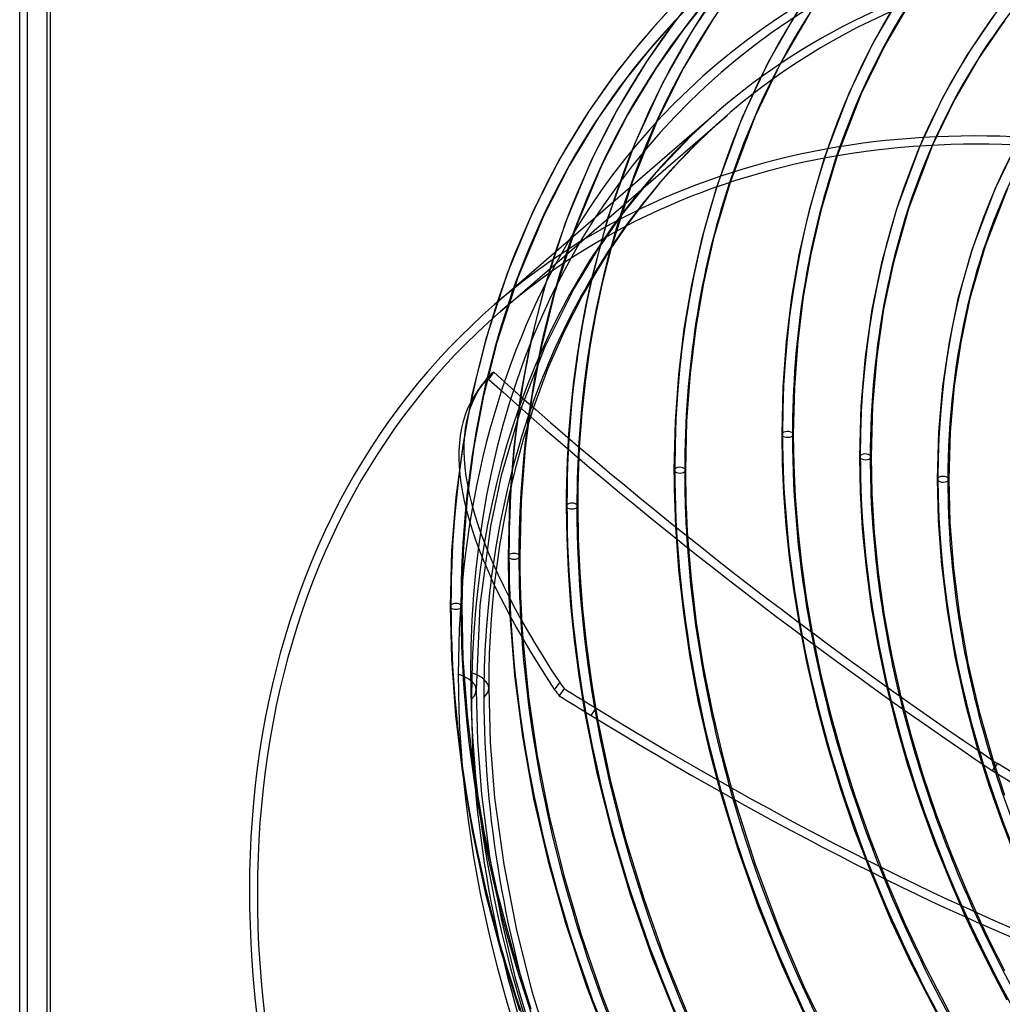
# Model space of a CAD drawing. Header units: millimetres. Extents: x -163 to 160, y -206 to 203.
# Tile 17 of 97: x -163 to -55, y -4 to 105. Entities that reach past the tile are written whole.
import ezdxf

# ---------------------------------------------------------------- set-up
doc = ezdxf.new("R2010")
doc.units = ezdxf.units.MM
doc.layers.add('MAIN-1', color=7, linetype='Continuous')
doc.layers.add('MAIN-2', color=7, linetype='Continuous')

msp = doc.modelspace()

# ---------------------------------------------------------------- linework, layer by layer
at = {"layer": 'MAIN-1'}
for p, q in [((-159.85, 187.6), (-159.85, -96.46)), ((-163.21, -99.24), (-163.21, 186.55)), ((-162.35, -98.63), (-162.35, 185.43)), ((-110.8, 73.38), (-86.3, 94.59)), ((-63.87, 90.88), (-66.45, 83.91)), ((-62.45, 90.97), (-65.06, 84.08)), ((-53.23, 91), (-55.6, 86.11)), ((-74.41, 89.55), (-76.09, 83.79)), ((-72.98, 89.8), (-74.75, 83.89)), ((-86.31, 86.36), (-87.96, 80.58)), ((-84.81, 86.87), (-86.58, 80.85)), ((-55.6, 86.11), (-58.05, 79.62)), ((-54.18, 86.18), (-56.65, 79.82)), ((-76.09, 83.79), (-77.2, 78.9)), ((-74.75, 83.89), (-75.9, 78.94)), ((-66.45, 83.91), (-68.1, 77.98)), ((-65.06, 84.08), (-66.78, 78.01)), ((-96.29, 82.04), (-97.94, 79.63)), ((-87.96, 80.58), (-89.08, 75.56)), ((-86.58, 80.85), (-87.75, 75.74)), ((-97.94, 79.63), (-99.52, 77.12)), ((-97.94, 79.63), (-98.92, 75.73)), ((-58.05, 79.62), (-59.65, 74)), ((-56.65, 79.82), (-58.33, 74.04)), ((-77.2, 78.9), (-78.01, 74.19)), ((-75.9, 78.94), (-76.72, 74.24)), ((-68.1, 77.98), (-69.15, 72.85)), ((-66.78, 78.01), (-67.86, 72.86)), ((-99.52, 77.12), (-101.04, 74.46)), ((-100.14, 76.06), (-100.76, 73.21)), ((-98.92, 75.73), (-99.66, 72.2)), ((-89.08, 75.56), (-89.9, 70.7)), ((-87.75, 75.74), (-88.59, 70.85)), ((-101.04, 74.46), (-103.1, 70.42)), ((-78.01, 74.19), (-78.61, 69.31)), ((-76.72, 74.24), (-77.33, 69.34)), ((-59.65, 74), (-60.64, 69.24)), ((-58.33, 74.04), (-59.35, 69.25)), ((-100.76, 73.21), (-101.28, 70.41)), ((-69.15, 72.85), (-69.9, 67.63)), ((-67.86, 72.86), (-68.62, 67.65)), ((-99.66, 72.2), (-100.28, 68.7)), ((-89.9, 70.7), (-90.5, 65.66)), ((-88.59, 70.85), (-89.21, 65.77)), ((-103.1, 70.42), (-104.94, 66.24)), ((-101.28, 70.41), (-101.73, 67.57)), ((-100.28, 68.7), (-100.78, 65.1)), ((-78.61, 69.31), (-78.97, 64.26)), ((-77.33, 69.34), (-77.7, 64.28)), ((-60.64, 69.24), (-61.35, 64.39)), ((-59.35, 69.25), (-60.07, 64.41)), ((-101.73, 67.57), (-102.12, 64.65)), ((-69.9, 67.63), (-70.36, 62.2)), ((-68.62, 67.65), (-69.09, 62.22)), ((-111.17, 65.76), (-111.73, 64.97)), ((-111.43, 65.12), (-110.87, 65.91)), ((-104.94, 66.24), (-106.52, 62.03)), ((-90.5, 65.66), (-90.87, 60.46)), ((-89.21, 65.77), (-89.6, 60.52)), ((-112.7, 63.8), (-112.14, 64.59)), ((-102.12, 64.65), (-102.42, 61.7)), ((-100.78, 65.1), (-101.17, 61.42)), ((-78.97, 64.26), (-79.1, 59.05)), ((-77.7, 64.28), (-77.83, 59.05)), ((-61.35, 64.39), (-61.79, 59.34)), ((-60.07, 64.41), (-60.52, 59.35)), ((-70.36, 62.2), (-70.52, 56.57)), ((-69.09, 62.22), (-69.25, 56.57)), ((-102.42, 61.7), (-102.66, 58.67)), ((-101.17, 61.42), (-101.45, 57.64)), ((-90.87, 60.46), (-91, 55.1)), ((-89.6, 60.52), (-89.73, 55.1)), ((-79.1, 59.05), (-79.05, 55.83)), ((-77.83, 59.05), (-77.77, 55.67)), ((-61.79, 59.34), (-61.94, 54.1)), ((-60.52, 59.35), (-60.67, 54.1)), ((-70.52, 56.57), (-70.44, 52.68)), ((-69.25, 56.57), (-69.17, 52.52)), ((-79.05, 55.83), (-78.91, 52.55)), ((-77.77, 55.67), (-77.62, 52.21)), ((-91, 55.1), (-90.99, 54.06)), ((-89.73, 55.1), (-89.72, 53.9)), ((-90.99, 54.06), (-90.98, 53.03)), ((-89.72, 53.9), (-89.7, 52.69)), ((-61.94, 54.1), (-61.83, 49.53)), ((-60.67, 54.1), (-60.55, 49.37)), ((-90.98, 53.03), (-90.95, 51.99)), ((-89.7, 52.69), (-89.67, 51.49)), ((-78.91, 52.55), (-78.65, 49.03)), ((-77.62, 52.21), (-77.33, 48.5)), ((-70.44, 52.68), (-70.21, 48.58)), ((-69.17, 52.52), (-68.91, 48.23)), ((-90.95, 51.99), (-90.92, 50.95)), ((-89.67, 51.49), (-89.63, 50.28)), ((-90.92, 50.95), (-90.88, 49.91)), ((-89.63, 50.28), (-89.57, 49.06)), ((-90.88, 49.91), (-90.83, 48.85)), ((-89.57, 49.06), (-89.5, 47.79)), ((-78.65, 49.03), (-78.29, 45.5)), ((-61.83, 49.53), (-61.47, 44.63)), ((-60.55, 49.37), (-60.16, 44.29)), ((-77.33, 48.5), (-76.92, 44.78)), ((-70.21, 48.58), (-69.8, 44.33)), ((-68.91, 48.23), (-68.46, 43.79)), ((-78.29, 45.5), (-77.82, 41.93)), ((-76.92, 44.78), (-76.4, 41.01)), ((-61.47, 44.63), (-60.86, 39.63)), ((-69.8, 44.33), (-69.23, 40.01)), ((-68.46, 43.79), (-67.82, 39.29)), ((-60.16, 44.29), (-59.5, 39.1)), ((-110.83, 42.43), (-111.03, 40.5)), ((-77.82, 41.93), (-77.23, 38.31)), ((-111.03, 40.5), (-111.18, 38.66)), ((-76.4, 41.01), (-75.74, 37.19)), ((-69.23, 40.01), (-68.47, 35.64)), ((-67.82, 39.29), (-66.99, 34.71)), ((-60.86, 39.63), (-59.99, 34.54)), ((-111.18, 38.66), (-111.29, 36.78)), ((-109.12, 39.06), (-108.6, 32.44)), ((-59.5, 39.1), (-58.55, 33.81)), ((-111.29, 36.78), (-111.38, 34.87)), ((-107.69, 36.49), (-107.06, 30.08)), ((-111.38, 34.87), (-111.43, 32.95)), ((-68.47, 35.64), (-67.53, 31.2)), ((-66.99, 34.71), (-65.96, 30.09)), ((-59.99, 34.54), (-58.85, 29.37)), ((-58.55, 33.81), (-57.3, 28.44)), ((-111.43, 32.95), (-111.45, 31.02)), ((-108.6, 32.44), (-107.73, 25.69)), ((-111.45, 31.02), (-111.29, 25.06)), ((-107.06, 30.08), (-106.09, 23.57)), ((-58.85, 29.37), (-57.44, 24.17)), ((-100.87, 28.46), (-99.51, 21.66)), ((-57.3, 28.44), (-55.78, 23.04)), ((-99.42, 27.57), (-98.03, 20.92)), ((-111.29, 25.06), (-110.8, 18.91)), ((-107.73, 25.69), (-106.49, 18.81)), ((-106.09, 23.57), (-104.78, 16.92)), ((-55.3, 22.72), (-55.86, 21.94)), ((-55.86, 21.94), (-36.53, 10.07)), ((-35.68, 10.69), (-55.3, 22.72)), ((-99.51, 21.66), (-97.83, 14.95)), ((-98.03, 20.92), (-96.35, 14.38)), ((-85.9, 19.62), (-83.96, 13.27)), ((-110.8, 18.91), (-109.79, 11.56)), ((-106.49, 18.81), (-104.89, 11.91)), ((-84.33, 18.74), (-82.09, 11.7)), ((-104.78, 16.92), (-103.17, 10.35)), ((-97.83, 14.95), (-95.82, 8.24)), ((-96.35, 14.38), (-94.34, 7.8)), ((-83.96, 13.27), (-81.7, 6.89)), ((-109.79, 11.56), (-108.37, 4.32)), ((-104.89, 11.91), (-102.98, 5.09)), ((-82.09, 11.7), (-79.42, 4.57)), ((-103.17, 10.35), (-101.24, 3.79)), ((-69.32, 10.78), (-67.05, 5.39)), ((-67.6, 9.93), (-65.51, 5.06)), ((-95.82, 8.24), (-93.47, 1.5)), ((-94.34, 7.8), (-92, 1.2)), ((-81.7, 6.89), (-79.08, 0.44)), ((-58.81, 5.76), (-57.73, 3.45)), ((-102.98, 5.09), (-100.7, -1.78)), ((-79.42, 4.57), (-76.63, -1.96)), ((-67.05, 5.39), (-64.82, 0.6)), ((-65.51, 5.06), (-63.24, 0.27)), ((-57.05, 4.97), (-56.01, 2.81)), ((-108.37, 4.32), (-106.67, -2.41)), ((-101.24, 3.79), (-98.97, -2.82)), ((-57.73, 3.45), (-56.1, 0.16)), ((-56.01, 2.81), (-54.53, -0.12)), ((-93.47, 1.5), (-90.73, -5.37)), ((-92, 1.2), (-89.3, -5.48)), ((-79.08, 0.44), (-76.64, -4.95)), ((-64.82, 0.6), (-61.29, -6.26)), ((-63.24, 0.27), (-59.82, -6.28)), ((-56.1, 0.16), (-54.24, -3.38)), ((-100.7, -1.78), (-98.02, -8.77)), ((-76.63, -1.96), (-73.27, -8.89)), ((-106.67, -2.41), (-104.58, -9.21)), ((-98.97, -2.82), (-96.32, -9.55))]:
    msp.add_line(p, q, dxfattribs=at)
for centre, major_axis, ratio, start_param, end_param in [((-0.5, -0.43), (86.41, -99.78), 0.75, 0.713724, 3.388402), ((-2.5, -2.17), (-83.8, 96.76), 0.75, -0.857072, 0), ((-27, -23.38), (-83.8, 96.76), 0.75, -0.857072, 0), ((-27, -23.38), (83.14, -96), 0.75, 2.284521, 3.141593), ((31.52, 27.3), (76.24, -88.03), 0.75, -2.798448, -2.427868), ((31.52, 27.3), (69.76, -80.55), 0.75, -2.870998, -2.427868), ((31.52, 27.3), (82.73, -95.52), 0.75, -2.727589, -2.427868), ((25.12, 21.76), (86.88, -100.32), 0.75, -2.722211, -2.427868), ((-2, -1.73), (-83.14, 96), 0.75, 0.17449, 0.402366), ((18.72, 16.22), (91.04, -105.12), 0.75, -2.676158, -2.484138), ((-27, -23.38), (-83.8, 96.76), 0.75, 0, 2.284521), ((-27, -23.38), (83.14, -96), 0.75, -3.141592, -0.857072), ((19.66, -29.25), (-131.8, 93.85), 0.248604, -0.037679, 0), ((-11.72, -10), (-102.64, 73.08), 0.248604, -0.138492, -0.129058), ((-47.78, 57.45), (-107.59, 76.61), 0.248604, 1.13042, 1.677052), ((19.1, -30.04), (131.8, -93.85), 0.248604, 3.103914, 3.141593), ((-12.28, -10.79), (102.64, -73.08), 0.248604, 3.0031, 3.012534), ((-48.34, 56.66), (-107.59, 76.61), 0.248604, 1.13042, 1.677052), ((19.1, -30.04), (131.8, -93.85), 0.248604, 3.141593, 3.71703), ((-78.46, 59.05), (-0.635, 0), 0.5, -0.000094, 2.617994), ((-78.46, 59.05), (-0.635, 0), 0.5, 2.617994, 3.141499), ((31.52, 27.3), (82.73, -95.52), 0.75, -2.427868, -2.234657), ((-69.88, 56.57), (-0.635, 0), 0.5, -0.000094, 2.617994), ((-69.88, 56.57), (-0.635, 0), 0.5, 2.617994, 3.141499), ((31.52, 27.3), (76.24, -88.03), 0.75, -2.427868, -2.174398), ((-90.36, 55.1), (-0.635, 0), 0.5, -0.000094, 2.617994), ((-90.36, 55.1), (-0.635, 0), 0.5, 2.617994, 3.141499), ((25.12, 21.76), (86.88, -100.32), 0.75, -2.427868, -2.366852), ((-61.3, 54.1), (-0.635, 0), 0.5, -0.000094, 2.617994), ((-61.3, 54.1), (-0.635, 0), 0.5, 2.617994, 3.141499), ((31.52, 27.3), (69.76, -80.55), 0.75, -2.427868, -2.103708), ((-2, -1.73), (-83.14, 96), 0.75, 0.591764, 0.713724), ((12.32, 10.67), (91.04, -105.12), 0.75, -2.355882, -1.685729), ((-115.45, 31.02), (4, 0), 0.5, -0.523599, -0.000036), ((-12.28, -10.79), (102.64, -73.08), 0.248604, -2.474776, -2.464637), ((-2, -1.73), (-83.14, 96), 0.75, 0.713724, 1.422251), ((-110.37, 74.16), (107.59, -76.61), 0.248604, -1.334184, -1.301917), ((-110.37, 74.16), (107.59, -76.61), 0.248604, -1.301917, -0.754105), ((18.72, 16.22), (91.04, -105.12), 0.75, -2.238167, -1.671893), ((25.12, 21.76), (86.88, -100.32), 0.75, -2.122331, -1.669502), ((31.52, 27.3), (82.73, -95.52), 0.75, -1.99457, -1.674191), ((31.52, 27.3), (76.24, -88.03), 0.75, -1.933369, -1.770048)]:
    msp.add_ellipse(centre, major_axis=major_axis, ratio=ratio, start_param=start_param, end_param=end_param, dxfattribs=at)
at = {"layer": 'MAIN-2'}
for p, q in [((-160.21, 189.14), (-160.21, -96.64)), ((-85.39, 108.97), (-88.87, 103.8)), ((-88.25, 107.95), (-90.86, 104.68)), ((-88.11, 107.52), (-90.96, 104.63)), ((-87.28, 107.13), (-89.85, 103.91)), ((-66.03, 107.45), (-69, 102.32)), ((-64.78, 107.06), (-67.7, 102.07)), ((-91.89, 105.5), (-94.65, 102.4)), ((-77.41, 105.7), (-80.6, 100.13)), ((-90.86, 104.68), (-93.99, 100.27)), ((-90.96, 104.63), (-93.68, 101.58)), ((-86.69, 104.87), (-89.9, 99.55)), ((-76.11, 105.37), (-79.23, 100.02)), ((-55.65, 105.35), (-58.66, 100.92)), ((-54.48, 104.8), (-57.39, 100.54)), ((-89.85, 103.91), (-92.93, 99.57)), ((-88.87, 103.8), (-92.27, 97.81)), ((-94.65, 102.4), (-97.26, 99.14)), ((-69, 102.32), (-71.7, 96.68)), ((-93.68, 101.58), (-96.25, 98.37)), ((-67.7, 102.07), (-70.33, 96.65)), ((-93.99, 100.27), (-97.22, 94.96)), ((-80.6, 100.13), (-83.51, 93.96)), ((-79.23, 100.02), (-82.04, 94.17)), ((-58.66, 100.92), (-61.36, 96.19)), ((-57.39, 100.54), (-60.03, 95.99)), ((-97.26, 99.14), (-100.39, 94.73)), ((-92.93, 99.57), (-96.12, 94.34)), ((-89.9, 99.55), (-92.77, 93.87)), ((-96.25, 98.37), (-99.33, 94.03)), ((-92.27, 97.81), (-95.37, 91.08)), ((-71.7, 96.68), (-74.41, 89.55)), ((-70.33, 96.65), (-72.98, 89.8)), ((-61.36, 96.19), (-63.87, 90.88)), ((-60.03, 95.99), (-62.45, 90.97)), ((-100.39, 94.73), (-103.62, 89.42)), ((-97.22, 94.96), (-100.13, 89.28)), ((-86.3, 94.59), (-89.1, 92.03)), ((-110.14, 72.62), (-85.14, 94.27)), ((-99.33, 94.03), (-102.52, 88.79)), ((-96.12, 94.34), (-98.98, 88.74)), ((-92.77, 93.87), (-95.63, 86.9)), ((-85.14, 94.27), (-86.68, 92.9)), ((-83.51, 93.96), (-86.31, 86.36)), ((-82.04, 94.17), (-84.81, 86.87)), ((-86.68, 92.9), (-88.19, 91.46)), ((-89.1, 92.03), (-93.08, 87.86)), ((-88.19, 91.46), (-90.36, 89.24)), ((-95.37, 91.08), (-98.28, 82.98)), ((-103.62, 89.42), (-106.53, 83.73)), ((-100.13, 89.28), (-103.01, 82.37)), ((-90.36, 89.24), (-92.58, 86.77)), ((-102.52, 88.79), (-105.38, 83.2)), ((-98.98, 88.74), (-101.82, 81.93)), ((-93.08, 87.86), (-96.75, 83.33)), ((-95.63, 86.9), (-97.94, 79.63)), ((-92.58, 86.77), (-94.66, 84.21)), ((-106.53, 83.73), (-109.41, 76.83)), ((-94.66, 84.21), (-96.29, 82.04)), ((-105.38, 83.2), (-108.22, 76.39)), ((-98.28, 82.98), (-100.14, 76.06)), ((-96.75, 83.33), (-99.48, 79.4)), ((-103.01, 82.37), (-105.41, 74.98)), ((-101.82, 81.93), (-104.19, 74.64)), ((-99.48, 79.4), (-102, 75.21)), ((-109.41, 76.83), (-111.81, 69.44)), ((-108.22, 76.39), (-110.59, 69.09)), ((-102, 75.21), (-105.24, 68.72)), ((-105.41, 74.98), (-106.9, 68.92)), ((-104.19, 74.64), (-105.66, 68.66)), ((-111.81, 69.44), (-113.3, 63.38)), ((-110.59, 69.09), (-112.06, 63.12)), ((-106.9, 68.92), (-107.92, 63.41)), ((-105.24, 68.72), (-107.91, 61.88)), ((-105.66, 68.66), (-106.67, 63.21)), ((-113.3, 63.38), (-114.32, 57.87)), ((-112.06, 63.12), (-113.07, 57.67)), ((-107.92, 63.41), (-108.68, 57.68)), ((-106.67, 63.21), (-107.41, 57.54)), ((-106.52, 62.03), (-107.64, 58.47)), ((-107.91, 61.88), (-110.06, 54.5)), ((-114.32, 57.87), (-115.08, 52.13)), ((-113.07, 57.67), (-113.81, 52)), ((-108.68, 57.68), (-109.14, 51.74)), ((-107.64, 58.47), (-108.58, 55.06)), ((-102.66, 58.67), (-102.73, 57.44)), ((-101.45, 57.64), (-101.5, 56.58)), ((-107.41, 57.54), (-107.87, 51.67)), ((-102.73, 57.44), (-102.79, 56.2)), ((-101.5, 56.58), (-101.54, 55.5)), ((-102.79, 56.2), (-102.83, 54.95)), ((-101.54, 55.5), (-101.58, 54.42)), ((-110.06, 54.5), (-111.24, 48.92)), ((-108.58, 55.06), (-109.19, 52.47)), ((-102.83, 54.95), (-102.87, 53.68)), ((-101.58, 54.42), (-101.6, 53.33)), ((-102.87, 53.68), (-102.89, 52.41)), ((-101.6, 53.33), (-101.62, 52.23)), ((-109.19, 52.47), (-109.72, 49.88)), ((-102.89, 52.41), (-102.89, 51.14)), ((-101.62, 52.23), (-101.62, 51.14)), ((-115.08, 52.13), (-115.54, 46.2)), ((-113.81, 52), (-114.27, 46.13)), ((-109.14, 51.74), (-109.29, 45.6)), ((-107.87, 51.67), (-108.02, 45.6)), ((-102.89, 51.14), (-102.84, 47.63)), ((-101.62, 51.14), (-101.57, 47.5)), ((-111.24, 48.92), (-112.41, 40.16)), ((-109.72, 49.88), (-110.24, 46.8)), ((-90.83, 48.85), (-90.49, 44.11)), ((-110.24, 46.8), (-110.83, 42.43)), ((-102.84, 47.63), (-102.69, 44.06)), ((-101.57, 47.5), (-101.4, 43.78)), ((-89.5, 47.79), (-89.11, 43.05)), ((-115.54, 46.2), (-115.69, 40.06)), ((-114.27, 46.13), (-114.42, 40.06)), ((-109.29, 45.6), (-109.29, 44.52)), ((-108.02, 45.6), (-108.02, 44.12)), ((-109.29, 44.52), (-109.28, 43.43)), ((-108.02, 44.12), (-107.99, 42.64)), ((-102.69, 44.06), (-102.41, 40.2)), ((-101.4, 43.78), (-101.1, 39.77)), ((-90.49, 44.11), (-89.96, 39.31)), ((-109.28, 43.43), (-109.25, 42.35)), ((-107.99, 42.64), (-107.94, 41.16)), ((-89.11, 43.05), (-88.54, 38.28)), ((-109.25, 42.35), (-109.22, 41.26)), ((-109.22, 41.26), (-109.18, 40.16)), ((-107.94, 41.16), (-107.88, 39.67)), ((-115.69, 40.06), (-115.56, 34.27)), ((-114.42, 40.06), (-114.29, 34.31)), ((-112.41, 40.16), (-112.82, 30.83)), ((-109.18, 40.16), (-109.12, 39.06)), ((-107.88, 39.67), (-107.8, 38.11)), ((-102.41, 40.2), (-102.02, 36.34)), ((-101.1, 39.77), (-100.67, 35.76)), ((-89.96, 39.31), (-89.23, 34.44)), ((-107.8, 38.11), (-107.69, 36.49)), ((-88.54, 38.28), (-87.77, 33.43)), ((-77.23, 38.31), (-76.34, 33.74)), ((-75.74, 37.19), (-74.81, 32.66)), ((-102.02, 36.34), (-101.51, 32.42)), ((-100.67, 35.76), (-100.11, 31.69)), ((-115.56, 34.27), (-115.11, 28.01)), ((-114.29, 34.31), (-113.84, 28.08)), ((-89.23, 34.44), (-88.31, 29.5)), ((-76.34, 33.74), (-75.28, 29.16)), ((-87.77, 33.43), (-86.8, 28.51)), ((-74.81, 32.66), (-73.71, 28.15)), ((-104.17, 30.86), (-103.61, 31.65)), ((-101.51, 32.42), (-100.87, 28.46)), ((-100.11, 31.69), (-99.42, 27.57)), ((-112.82, 30.83), (-112.67, 25.17)), ((-103.11, 30.98), (-103.67, 30.2)), ((-67.53, 31.2), (-66.45, 26.89)), ((-88.31, 29.5), (-87.19, 24.52)), ((-65.96, 30.09), (-64.83, 25.78)), ((-100.15, 28.02), (-99.59, 28.81)), ((-86.8, 28.51), (-85.65, 23.6)), ((-75.28, 29.16), (-74.06, 24.61)), ((-115.11, 28.01), (-114.35, 21.61)), ((-113.84, 28.08), (-113.08, 21.7)), ((-73.71, 28.15), (-72.46, 23.66)), ((-66.45, 26.89), (-65.21, 22.57)), ((-112.67, 25.17), (-112.23, 19.34)), ((-64.83, 25.78), (-63.53, 21.44)), ((-87.19, 24.52), (-85.9, 19.62)), ((-74.06, 24.61), (-72.66, 20.03)), ((-57.44, 24.17), (-56.21, 20.23)), ((-85.65, 23.6), (-84.33, 18.74)), ((-72.46, 23.66), (-71.03, 19.13)), ((-55.78, 23.04), (-54.52, 19.21)), ((-65.21, 22.57), (-63.79, 18.22)), ((-114.35, 21.61), (-113.25, 15.09)), ((-113.08, 21.7), (-111.98, 15.21)), ((-63.53, 21.44), (-62.05, 17.09)), ((-72.66, 20.03), (-71.09, 15.44)), ((-56.21, 20.23), (-54.82, 16.28)), ((-112.23, 19.34), (-111.35, 12.45)), ((-71.03, 19.13), (-69.43, 14.59)), ((-63.79, 18.22), (-62.21, 13.86)), ((-62.05, 17.09), (-60.38, 12.67)), ((-71.09, 15.44), (-69.32, 10.78)), ((-54.82, 16.28), (-53.22, 12.18)), ((-113.25, 15.09), (-111.82, 8.47)), ((-111.98, 15.21), (-110.55, 8.62)), ((-69.43, 14.59), (-67.6, 9.93)), ((-62.21, 13.86), (-60.38, 9.34)), ((-111.35, 12.45), (-110.04, 5.41)), ((-60.38, 12.67), (-58.61, 8.42)), ((-60.38, 9.34), (-58.81, 5.76)), ((-111.82, 8.47), (-110.1, 1.98)), ((-110.55, 8.62), (-108.83, 2.16)), ((-58.61, 8.42), (-57.05, 4.97)), ((-110.04, 5.41), (-108.51, -0.99)), ((-110.1, 1.98), (-108.06, -4.56)), ((-108.83, 2.16), (-106.79, -4.36)), ((-108.51, -0.99), (-106.62, -7.45))]:
    msp.add_line(p, q, dxfattribs=at)
for centre, major_axis, ratio, start_param, end_param in [((18.72, 16.22), (-91.87, 106.08), 0.75, -1.616769, -0.097375), ((18.72, 16.22), (91.04, -105.12), 0.75, 1.524932, 3.04411), ((12.32, 10.67), (-91.87, 106.08), 0.75, -1.616769, -0.097375), ((12.32, 10.67), (91.04, -105.12), 0.75, 1.524472, 3.04457), ((5.92, 5.13), (-91.87, 106.08), 0.75, -1.616769, -0.097375), ((5.92, 5.13), (91.04, -105.12), 0.75, 1.524472, 3.04457), ((0, 0), (-85.76, 99.03), 0.75, -2.427868, 0.713724), ((31.52, 27.3), (-83.56, 96.48), 0.75, -0.043039, 0.713724), ((18.72, 16.22), (-91.87, 106.08), 0.75, -0.045973, 0.713724), ((25.12, 21.76), (-87.71, 101.28), 0.75, -0.044408, 0.713724), ((31.52, 27.3), (82.73, -95.52), 0.75, 3.100074, 3.555596), ((18.72, 16.22), (91.04, -105.12), 0.75, 3.095728, 3.607027), ((25.12, 21.76), (86.88, -100.32), 0.75, 3.096951, 3.560974), ((12.32, 10.67), (-91.87, 106.08), 0.75, -0.045973, 0.713724), ((12.32, 10.67), (91.04, -105.12), 0.75, 3.095268, 3.855317), ((-2, -1.73), (-83.14, 96), 0.75, -0.857072, 0.17449), ((31.52, 27.3), (-77.07, 88.99), 0.75, -0.039306, 0.713724), ((31.52, 27.3), (76.24, -88.03), 0.75, 3.10264, 3.484737), ((5.92, 5.13), (-91.87, 106.08), 0.75, -0.045973, 0.713724), ((5.92, 5.13), (91.04, -105.12), 0.75, 3.095268, 3.855317), ((31.52, 27.3), (-70.59, 81.51), 0.75, -0.036331, 0.713724), ((-2.5, -2.17), (-83.8, 96.76), 0.75, 0, 0.713724), ((-0.5, -0.43), (86.41, -99.78), 0.75, -2.894784, -2.427868), ((19.66, -29.25), (-131.8, 93.85), 0.248604, 0, 0.575438), ((-2, -1.73), (-83.14, 96), 0.75, 0.402366, 0.591764), ((-78.46, 59.05), (-0.635, 0), 0.5, -0.523599, -0.000094), ((-78.46, 59.05), (-0.635, 0), 0.5, 3.141499, 5.759587), ((31.52, 27.3), (-83.56, 96.48), 0.75, 0.713724, 1.470488), ((18.72, 16.22), (91.04, -105.12), 0.75, -2.484138, -2.427868), ((-69.88, 56.57), (-0.635, 0), 0.5, -0.523599, -0.000094), ((-69.88, 56.57), (-0.635, 0), 0.5, 3.141499, 5.759587), ((31.52, 27.3), (-77.07, 88.99), 0.75, 0.713724, 1.466754), ((-90.36, 55.1), (-0.635, 0), 0.5, 3.141499, 5.759587), ((-90.36, 55.1), (-0.635, 0), 0.5, -0.523599, -0.000094), ((25.12, 21.76), (-87.71, 101.28), 0.75, 0.713724, 1.471857), ((-61.3, 54.1), (-0.635, 0), 0.5, 3.141499, 5.759587), ((-61.3, 54.1), (-0.635, 0), 0.5, -0.523599, -0.000094), ((31.52, 27.3), (-70.59, 81.51), 0.75, 0.713724, 1.463779), ((-102.26, 51.14), (-0.635, 0), 0.5, -0.523599, 2.617994), ((-102.26, 51.14), (-0.635, 0), 0.5, 2.617994, 5.759587), ((18.72, 16.22), (-91.87, 106.08), 0.75, 0.713724, 1.473422), ((18.72, 16.22), (91.04, -105.12), 0.75, -2.427868, -2.238167), ((25.12, 21.76), (86.88, -100.32), 0.75, -2.366852, -2.122331), ((-108.66, 45.6), (-0.635, 0), 0.5, -0.523599, 2.617994), ((-108.66, 45.6), (-0.635, 0), 0.5, 2.617994, 5.759587), ((12.32, 10.67), (-91.87, 106.08), 0.75, 0.713724, 1.473422), ((12.32, 10.67), (91.04, -105.12), 0.75, -2.427868, -2.355882), ((-115.06, 40.06), (-0.635, 0), 0.5, 2.617994, 5.759587), ((-115.06, 40.06), (-0.635, 0), 0.5, -0.523599, 2.617994), ((5.92, 5.13), (-91.87, 106.08), 0.75, 0.713724, 1.473422), ((5.92, 5.13), (91.04, -105.12), 0.75, -2.427868, -1.873323), ((31.52, 27.3), (82.73, -95.52), 0.75, -2.234657, -1.99457), ((0, 0), (-85.76, 99.03), 0.75, 0.713724, 3.855317), ((-115.45, 31.02), (4, 0), 0.5, -0.000036, 1.047198), ((-116.82, 30.83), (-4, 0), 0.5, 2.617994, 4.18879), ((-0.5, -0.43), (86.41, -99.78), 0.75, -2.427868, -0.246809), ((-11.72, -10), (-102.64, 73.08), 0.248604, 0.666817, 0.676956), ((-109.81, 74.95), (-107.59, 76.61), 0.248604, 1.807408, 1.839676), ((-2.5, -2.17), (-83.8, 96.76), 0.75, 0.713724, 2.284521), ((31.52, 27.3), (76.24, -88.03), 0.75, -2.174398, -1.933369), ((-109.81, 74.95), (-107.59, 76.61), 0.248604, 1.839676, 2.405729), ((31.52, 27.3), (69.76, -80.55), 0.75, -2.103708, -1.864976)]:
    msp.add_ellipse(centre, major_axis=major_axis, ratio=ratio, start_param=start_param, end_param=end_param, dxfattribs=at)

doc.saveas('drawing.dxf')
